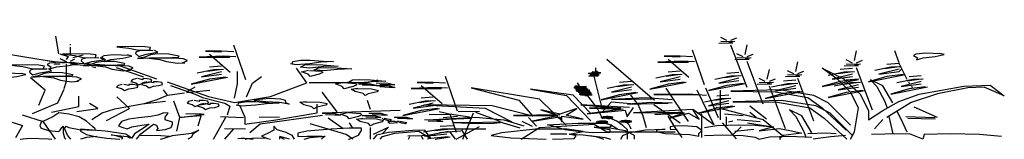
# Model space of a CAD drawing. Header units: metres. Extents: x 140889 to 142041, y 457117 to 459235.
# Tile 31 of 38: x 141812.1957 to 141812.948, y 457258.9389 to 457259.0303. Entities that reach past the tile are written whole.
import ezdxf

# ---------------------------------------------------------------- set-up
doc = ezdxf.new("R2010")
doc.units = ezdxf.units.M
doc.layers.get('0').update_dxf_attribs({"color": 251, "linetype": 'CONTINUOUS'})
doc.layers.add('6.3-PLANTSOEN_TYPE 1', color=251, linetype='CONTINUOUS')

# ---------------------------------------------------------------- blocks, each defined once
blk = doc.blocks.new('A$C068858C7')
at = {"layer": '6.3-PLANTSOEN_TYPE 1'}
for p, q in [((4469.7, 1575.8), (4454.2, 1622.2)), ((4480, 1580.9), (4495.5, 1617)), ((4485.2, 1555.2), (4454.2, 1560.3)), ((4474.8, 1544.9), (4490.3, 1565.5)), ((4485.2, 1534.6), (4449, 1529.4)), ((2798.2, 1498.9), (2798.2, 1515)), ((4516.1, 1359.3), (4521.3, 1508.8)), ((3244.7, 971.3), (3213.8, 1502.2)), ((4521.3, 854.1), (4480, 1503.6)), ((2798.2, 1348.6), (2798.2, 1472.1)), ((3182.8, 1409.4), (3141.6, 1409.4)), ((3141.6, 1409.4), (3182.8, 1399.1)), ((3213.8, 1399.1), (3182.8, 1409.4)), ((4413, 895.4), (4382, 1426.3)), ((4794.7, 1266.5), (4799.8, 1416)), ((4908.2, 1233.7), (4897.9, 1419.3)), ((2792.9, 1321.7), (2771.4, 1364.7)), ((4510.9, 1323.2), (4495.5, 1369.6)), ((4521.3, 1328.4), (4536.7, 1364.4)), ((2803.6, 1311), (2830.5, 1353.9)), ((3188, 1332.1), (3126.1, 1316.6)), ((3218.9, 1321.8), (3188, 1332.1)), ((4351, 1333.5), (4309.8, 1333.5)), ((4309.8, 1333.5), (4351, 1323.2)), ((4382, 1323.2), (4351, 1333.5)), ((2787.5, 1284.1), (2792.9, 1327.1)), ((3126.1, 1316.6), (3203.5, 1316.6)), ((4526.4, 1302.6), (4495.5, 1307.7)), ((4516.1, 1292.3), (4531.6, 1312.9)), ((2787.5, 1246.5), (2771.4, 1294.9)), ((2798.2, 1257.3), (2809, 1294.9)), ((4526.4, 1282), (4490.3, 1276.8)), ((2782.1, 1225.1), (2739.1, 1262.7)), ((4356.2, 1256.2), (4294.3, 1240.7)), ((4387.1, 1245.9), (4356.2, 1256.2)), ((4789.5, 1230.4), (4774, 1276.8)), ((4799.8, 1235.6), (4815.3, 1271.7)), ((4294.3, 1240.7), (4371.7, 1240.7)), ((4562.5, 601.5), (4521.3, 1251)), ((4645.1, 1101.6), (4650.2, 1251)), ((2771.4, 1209), (2755.2, 1209)), ((2787.5, 951.2), (2787.5, 1214.3)), ((2798.2, 1214.3), (2814.3, 1225.1)), ((4805, 1209.8), (4774, 1215)), ((4794.7, 1199.5), (4810.1, 1220.1)), ((4908.2, 1223.4), (4877.2, 1207.9)), ((4928.8, 981.1), (4908.2, 1223.4)), ((2803.6, 1203.6), (2841.2, 1198.2)), ((3182.8, 1182.6), (3151.9, 1167.1)), ((4805, 1189.2), (4768.9, 1184)), ((2852, 1176.7), (2862.7, 1160.6)), ((2914.6, 1160.5), (2983.7, 1016)), ((4135.6, 1105.7), (4135.6, 1156.6)), ((4841.1, 508.8), (4799.8, 1158.3)), ((4887.6, 1166.7), (4846.3, 1115.1)), ((4908.2, 1171.8), (4872.1, 1140.9)), ((4913.3, 1171.8), (4887.6, 1166.7)), ((3182.8, 1131.1), (3146.7, 1100.1)), ((3188, 1131.1), (3162.2, 1125.9)), ((4572.8, 983), (4578, 1132.5)), ((4789.5, 1147.9), (4758.6, 1132.5)), ((4908.2, 1135.7), (4856.6, 1058.4)), ((4908.2, 1099.7), (4913.3, 1130.6)), ((3162.2, 1125.9), (3120.9, 1074.4)), ((4139.9, 1101.5), (4135.6, 1105.7)), ((4351, 1106.7), (4320.1, 1091.2)), ((4639.9, 1065.5), (4624.4, 1111.9)), ((4650.2, 1070.6), (4665.7, 1106.7)), ((3182.8, 1095), (3131.3, 1017.7)), ((4116.5, 1069.6), (4148.4, 1080.2)), ((4125, 1078.1), (4142, 1090.8)), ((4148.4, 1080.2), (4125, 1078.1)), ((4127.1, 1093), (4139.9, 1101.5)), ((4142, 1090.8), (4127.1, 1093)), ((4500.6, 1086.1), (4469.7, 1070.6)), ((4768.9, 1091.2), (4727.6, 1039.7)), ((4789.5, 1096.4), (4753.4, 1065.5)), ((4794.6, 1096.4), (4768.9, 1091.2)), ((4856.6, 1058.4), (4908.2, 1099.7)), ((3131.3, 1017.7), (3182.8, 1058.9)), ((4144.1, 1069.6), (4116.5, 1069.6)), ((4120.8, 1063.3), (4144.1, 1069.6)), ((4144.1, 1061.1), (4120.8, 1063.3)), ((4120.8, 1054.8), (4144.1, 1061.1)), ((4144.1, 1050.5), (4120.8, 1054.8)), ((4351, 1055.2), (4314.9, 1024.2)), ((4356.2, 1055.2), (4330.4, 1050)), ((4645.1, 1034.5), (4660.5, 1055.2)), ((4789.5, 1060.3), (4737.9, 983)), ((4830.8, 945), (4923.7, 1053.3)), ((4918.5, 1053.3), (4877.2, 1022.3)), ((4118.6, 1029.3), (4142, 1031.4)), ((4131.4, 1027.2), (4118.6, 1029.3)), ((4120.8, 1044.2), (4144.1, 1050.5)), ((4142, 1039.9), (4120.8, 1044.2)), ((4122.9, 1033.5), (4142, 1039.9)), ((4142, 1031.4), (4122.9, 1033.5)), ((4330.4, 1050), (4289.1, 998.5)), ((4480, 1029.4), (4438.7, 977.8)), ((4500.6, 1034.5), (4464.5, 1003.6)), ((4505.8, 1034.5), (4480, 1029.4)), ((4655.4, 1044.9), (4624.4, 1050)), ((4964.9, 1034.5), (4933.9, 1019.1)), ((3105.5, 904.3), (3198.3, 1012.5)), ((3193.2, 1012.5), (3151.9, 981.6)), ((3784, 493.9), (3753.1, 1024.9)), ((4150.5, 581.5), (4131.4, 1027.2)), ((4351, 1019.1), (4299.5, 941.8)), ((4655.4, 1024.2), (4619.3, 1019.1)), ((4737.9, 983), (4789.5, 1024.2)), ((4877.2, 1022.3), (4830.8, 945)), ((2733.8, 811.6), (2696.1, 999.6)), ((3151.9, 981.6), (3105.5, 904.3)), ((4299.5, 941.8), (4351, 983)), ((4500.6, 998.5), (4449, 921.1)), ((4567.7, 946.9), (4552.2, 993.3)), ((4578, 952.1), (4593.5, 988.1)), ((4691.5, 343.8), (4650.2, 993.3)), ((4805, 983), (4774, 967.5)), ((4964.9, 983), (4928.8, 952.1)), ((4970, 983), (4944.2, 977.8)), ((4449, 921.1), (4500.6, 962.4)), ((4645.1, 967.5), (4614.1, 952.1)), ((4712.1, 869.6), (4805, 977.8)), ((4799.8, 977.8), (4758.6, 946.9)), ((4944.2, 977.8), (4903, 926.3)), ((2782.1, 838.5), (2787.5, 951.2)), ((3722.1, 932.1), (3680.8, 932.1)), ((3680.8, 932.1), (3722.1, 921.8)), ((3753.1, 921.8), (3722.1, 932.1)), ((4227.2, 946.9), (4196.3, 931.4)), ((4273.7, 828.4), (4366.5, 936.6)), ((4361.4, 936.6), (4320.1, 905.7)), ((4583.2, 926.3), (4552.2, 931.4)), ((4572.8, 916), (4588.3, 936.6)), ((4758.6, 946.9), (4712.1, 869.6)), ((4805, 931.4), (4768.9, 900.5)), ((4810.1, 931.4), (4784.3, 926.3)), ((4964.9, 946.9), (4913.3, 869.6)), ((4932.7, 944.7), (4935, 914)), ((4088.9, 925.3), (4093.2, 878.6)), ((4320.1, 905.7), (4273.7, 828.4)), ((4423.2, 807.7), (4516.1, 916)), ((4510.9, 916), (4469.7, 885.1)), ((4583.2, 905.7), (4547, 900.5)), ((4624.4, 910.8), (4583.2, 859.3)), ((4645.1, 916), (4609, 885)), ((4650.2, 916), (4624.4, 910.8)), ((4784.3, 926.3), (4743.1, 874.7)), ((4913.3, 869.6), (4964.9, 910.8)), ((3052.9, 884.1), (3115.8, 752.1)), ((4093.2, 878.6), (4082.5, 874.4)), ((4206.6, 890.2), (4165.3, 838.7)), ((4227.2, 895.4), (4191.1, 864.4)), ((4232.4, 895.4), (4206.6, 890.2)), ((4469.7, 885.1), (4423.2, 807.7)), ((4645.1, 879.9), (4593.5, 802.6)), ((4805, 895.4), (4753.4, 818)), ((4939.8, 878.6), (4942.1, 852.6)), ((3093.7, 790.2), (3115.2, 865.3)), ((3727.3, 854.8), (3665.4, 839.3)), ((3758.2, 844.5), (3727.3, 854.8)), ((4112.3, 870.1), (4080.4, 857.4)), ((4080.4, 857.4), (4112.3, 857.4)), ((4082.5, 874.4), (4112.3, 870.1)), ((4112.3, 857.4), (4082.5, 842.5)), ((4227.2, 859.3), (4175.7, 782)), ((4619.3, 225.2), (4578, 874.7)), ((4753.4, 818), (4805, 859.3)), ((4887.5, 756.2), (4980.4, 864.4)), ((4975.2, 864.4), (4933.9, 833.5)), ((2766, 618.3), (2782.1, 827.7)), ((3665.4, 839.3), (3742.7, 839.3)), ((4078.3, 736.4), (3970, 829.8)), ((3970, 829.8), (4061.3, 734.3)), ((4082.5, 842.5), (4114.4, 842.5)), ((4114.4, 842.5), (4084.7, 831.9)), ((4084.7, 831.9), (4116.5, 825.6)), ((4371.7, 333.5), (4314.9, 843.8)), ((4415, 851.2), (4447.2, 394.8)), ((4593.5, 802.6), (4645.1, 843.8)), ((4933.9, 833.5), (4887.5, 756.2)), ((2717.6, 586.1), (2733.8, 811.6)), ((3045.4, 736.5), (3034.6, 817)), ((3093.7, 779.4), (3152.8, 811.6)), ((4116.5, 825.6), (4084.7, 815)), ((4084.7, 815), (4120.8, 812.8)), ((4120.8, 812.8), (4086.8, 800.1)), ((4175.7, 782), (4227.2, 823.2)), ((4393.5, 819), (4436.5, 287.4)), ((4452.6, 813.6), (4452.6, 362.6)), ((4727.6, 704.6), (4820.4, 812.9)), ((4815.3, 812.9), (4774, 782)), ((4086.8, 800.1), (4120.8, 798)), ((4120.8, 798), (4091, 785.3)), ((4091, 785.3), (4122.9, 783.1)), ((4122.9, 783.1), (4095.3, 770.4)), ((4567.7, 689.2), (4660.5, 797.4)), ((4655.4, 797.4), (4614.1, 766.5)), ((4774, 782), (4727.6, 704.6)), ((3045.4, 736.5), (3088.4, 774.1)), ((4125, 770.4), (4093.2, 755.5)), ((4093.2, 755.5), (4125, 755.5)), ((4095.3, 770.4), (4125, 770.4)), ((4125, 755.5), (4097.4, 742.8)), ((4149.9, 668.6), (4242.7, 776.8)), ((4237.6, 776.8), (4196.3, 745.9)), ((4371.7, 756.2), (4284, 751)), ((4418.1, 735.6), (4371.7, 756.2)), ((4614.1, 766.5), (4567.7, 689.2)), ((3018.5, 672), (3045.4, 736.5)), ((3115.8, 752.1), (3134.6, 701.9)), ((4061.3, 734.3), (4122.9, 346)), ((4122.9, 458.4), (4078.3, 736.4)), ((4097.4, 742.8), (4127.1, 744.9)), ((4127.1, 744.9), (4108, 732.2)), ((4108, 732.2), (4116.5, 732.2)), ((4114.4, 730.1), (4139.9, 528.5)), ((4196.3, 745.9), (4149.9, 668.6)), ((4284, 751), (4397.5, 745.9)), ((4474.8, 740.7), (4443.9, 725.3)), ((2819.7, 564.6), (2819.7, 720.3)), ((2948.7, 532.4), (2916.4, 709.6)), ((3722.1, 705.3), (3691.2, 689.8)), ((3134.6, 701.9), (3191.2, 613.9)), ((4263.4, 699.5), (4175.7, 673.7)), ((4175.7, 673.7), (4278.8, 684)), ((4330.4, 668.6), (4263.4, 699.5)), ((4454.2, 684), (4412.9, 632.5)), ((4474.8, 689.2), (4438.7, 658.2)), ((4480, 689.2), (4454.2, 684)), ((2986.3, 607.6), (3018.5, 672)), ((3722.1, 653.7), (3686, 622.8)), ((3727.3, 653.7), (3701.5, 648.6)), ((4474.8, 653.1), (4423.3, 575.8)), ((2980.9, 602.2), (3040, 645.2)), ((3701.5, 648.6), (3660.2, 597)), ((4154.7, 496.6), (4176, 636.7)), ((4176, 636.7), (4224.8, 611.2)), ((4278.8, 627.3), (4216.9, 601.5)), ((4330.4, 617), (4278.8, 627.3)), ((2701.5, 457.3), (2766, 618.3)), ((2868.1, 532.4), (2846.6, 607.6)), ((2911.1, 527.1), (2980.9, 602.2)), ((3191.2, 613.9), (3203.8, 569.9)), ((3722.1, 617.7), (3670.5, 540.3)), ((4216.9, 601.5), (4320.1, 617)), ((4423.3, 575.8), (4474.8, 617)), ((3670.5, 540.3), (3722.1, 581.6)), ((4221.6, 550.5), (4098, 588.1)), ((4098, 588.1), (4200.1, 539.8)), ((4351, 312.9), (4284, 591.2)), ((2749.9, 478.7), (2819.7, 564.6)), ((3203.8, 569.9), (3197.5, 431.7)), ((4397.5, 462.4), (4490.3, 570.6)), ((4485.2, 570.6), (4443.9, 539.7)), ((4570.8, 373.3), (4527.9, 572)), ((5006, 400.2), (4946.9, 555.9)), ((2814.3, 489.5), (2868.1, 532.4)), ((2878.8, 468), (2911.1, 527.1)), ((2889.6, 349.9), (2948.7, 532.4)), ((3644.7, 426.9), (3737.6, 535.2)), ((3732.4, 535.2), (3691.2, 504.3)), ((4087.3, 534.4), (4044.3, 448.5)), ((4060.4, 432.4), (4087.3, 534.4)), ((4200.1, 539.8), (4119.5, 539.8)), ((4119.5, 539.8), (4205.5, 523.7)), ((4139.9, 528.5), (4152.6, 375.7)), ((4216.2, 405.6), (4232.3, 550.5)), ((4443.9, 539.7), (4397.5, 462.4)), ((3691.2, 504.3), (3644.7, 426.9)), ((4044.3, 448.5), (3995.9, 512.9)), ((3995.9, 512.9), (4033.5, 443.1)), ((4205.5, 523.7), (4114.1, 453.9)), ((4114.1, 453.9), (4210.8, 507.6)), ((4210.8, 507.6), (4216.2, 405.6)), ((4382.8, 518.3), (4232.3, 470)), ((4436.5, 287.4), (4382.8, 518.3)), ((4398.9, 373.3), (4382.8, 518.3)), ((4232.3, 470), (4355.9, 480.7)), ((4355.9, 480.7), (4286.1, 443.1)), ((2852, 366), (2878.8, 468)), ((4286.1, 443.1), (4361.3, 470)), ((4361.3, 470), (4323.7, 389.4)), ((4323.7, 389.4), (4372, 464.6)), ((4372, 464.6), (4398.9, 373.3)), ((4544, 394.8), (4527.9, 475.4)), ((4044.3, 437.8), (3926.1, 427)), ((3926.1, 427), (4038.9, 421.7)), ((4103.4, 373.3), (4060.4, 432.4)), ((4511.7, 421.7), (4463.4, 448.5)), ((3179.7, 408.9), (3238.8, 398.2)), ((4038.9, 421.7), (3974.4, 341.1)), ((3974.4, 341.1), (4044.3, 405.6)), ((4044.3, 405.6), (4049.7, 330.4)), ((4049.7, 330.4), (4049.7, 416.3)), ((4049.7, 416.3), (4103.4, 373.3)), ((4468.7, 266), (4468.7, 405.6)), ((4925.4, 410.9), (5000.7, 400.2)), ((4930.8, 389.4), (5000.7, 378.7)), ((4554.7, 330.4), (4495.6, 362.6)), ((4474.1, 330.4), (4484.9, 346.5)), ((4161.6, 313.9), (4180.5, 266)), ((4215.2, 320), (4219.8, 291)), ((4576.2, 260.6), (4522.5, 308.9)), ((4219.8, 291), (4223.3, 248.7)), ((3772.5, 269.5), (3739.8, 258.2)), ((4180.5, 266), (4191.2, 223.7)), ((4484.9, 131.7), (4506.4, 255.2)), ((3190.5, 226.4), (3244.2, 221)), ((4223.3, 248.7), (4224.9, 222.7)), ((3744.6, 216), (3696.8, 170.4)), ((3765.7, 218.4), (3725.8, 192.5)), ((3770.8, 217.7), (3744.6, 216)), ((3770.3, 223), (3856.2, 223)), ((4490.2, 190.8), (4538.6, 217.6)), ((3760.9, 182.6), (3699.6, 112.8)), ((3738, 169.3), (3791.8, 190.8)), ((3657.4, 115.6), (3727.3, 126.4)), ((3699.6, 112.8), (3756.2, 146.8)), ((3224.5, 76), (3294.3, 86.8)), ((3233.4, 86.8), (3263.6, 64.2)), ((3760.3, 99.5), (3715.3, 74.3)), ((3726.6, 64.2), (3765.4, 98.8)), ((3715.3, 74.3), (3707.2, 64.2))]:
    blk.add_line(p, q, dxfattribs=at)
for points in [[(3017.6, 981.2), (2925.3, 1179), (2753.9, 1244.8), (2608.8, 1389.8), (2542.8, 1574.4), (2542.8, 1732.5), (2450.5, 1772.1), (2410.9, 1890.7)], [(2768.6, 1367), (2760.9, 1636.5)], [(3000, 1431.4), (3002.2, 1464.5), (2987.5, 1476.8), (2959.4, 1481.5), (2916.2, 1478.4), (2947, 1455.9), (2972.1, 1423.4), (3000.6, 1427.8)], [(3008.8, 1418.8), (2975.6, 1416.9), (2965.2, 1400.9), (2963.9, 1372.5), (2972.2, 1329.9), (2990.8, 1363.2), (3020.1, 1392.1), (3012.2, 1419.8)], [(5014.9, 1372.9), (4975.9, 1381.7), (4951.2, 1367.6), (4945.5, 1344.6), (4955, 1307.7), (4952.6, 1280.8), (4969.6, 1310), (5000.3, 1330.8), (5022.9, 1361.4), (5011.7, 1378.6)], [(2861.7, 1318.3), (2863.8, 1351.4), (2849.2, 1363.7), (2821.1, 1368.4), (2777.9, 1365.4), (2808.7, 1342.8), (2833.8, 1310.3), (2862.3, 1314.7)], [(2946.3, 1345.9), (2907.3, 1354.7), (2882.6, 1340.6), (2876.9, 1317.6), (2886.4, 1280.6), (2884, 1253.7), (2901, 1283), (2931.7, 1303.8), (2954.3, 1334.4), (2943.1, 1351.6)], [(3074.2, 1333), (3048.3, 1363.4), (3020, 1367), (3001.7, 1352), (2987.1, 1316.7), (2969.1, 1296.6), (3000.2, 1309.8), (3037.3, 1308), (3073.7, 1318.9), (3075.1, 1339.4)], [(3205.1, 1083.2), (3152.2, 1357.8)], [(2870.5, 1305.7), (2837.3, 1303.8), (2826.9, 1287.8), (2825.6, 1259.4), (2833.8, 1216.8), (2852.5, 1250.1), (2881.7, 1279), (2873.9, 1306.7)], [(3082.9, 1230.7), (3096.1, 1268.4), (3084.9, 1294.5), (3062.7, 1302.8), (3024.9, 1297.7), (2998.5, 1303.1), (3025.6, 1282.8), (3042.7, 1249.9), (3070.5, 1224), (3088.9, 1233.1)], [(4285.1, 659.5), (4164.2, 1281.9)], [(4373.3, 1007.3), (4320.4, 1281.9)], [(2935.8, 1219.9), (2909.9, 1250.3), (2881.7, 1253.9), (2863.4, 1238.9), (2848.8, 1203.6), (2830.8, 1183.5), (2861.9, 1196.7), (2899, 1194.9), (2935.3, 1205.8), (2936.8, 1226.3)], [(3363, 1214.3), (3364.6, 1254.3), (3384.6, 1274.5), (3408.3, 1274), (3441.5, 1255.4), (3468.1, 1250.7), (3435.5, 1241.8), (3407.4, 1217.5), (3372.1, 1203.6), (3358.3, 1218.8)], [(2807.9, 1232.8), (2769, 1241.6), (2744.2, 1227.5), (2738.6, 1204.5), (2748, 1167.6), (2745.7, 1140.7), (2762.7, 1169.9), (2793.4, 1190.7), (2816, 1221.3), (2804.8, 1238.5)], [(3384.6, 1170.3), (3394.8, 1201.9), (3413, 1207.9), (3440.8, 1202), (3479.9, 1183.2), (3442.9, 1173.6), (3407.6, 1152.6), (3382.8, 1167.2)], [(2729.7, 1148.7), (2731.8, 1181.8), (2717.1, 1194.1), (2689.1, 1198.8), (2645.8, 1195.7), (2676.7, 1173.2), (2701.8, 1140.7), (2730.2, 1145.1)], [(2944.5, 1117.6), (2957.8, 1155.3), (2946.6, 1181.4), (2924.4, 1189.7), (2886.6, 1184.6), (2860.2, 1190), (2887.3, 1169.7), (2904.4, 1136.8), (2932.2, 1110.9), (2950.6, 1120)], [(3419.6, 1125.5), (3429.8, 1157.1), (3447.9, 1163.1), (3475.8, 1157.2), (3514.8, 1138.4), (3477.9, 1128.8), (3442.6, 1107.8), (3417.8, 1122.4)], [(2738.4, 1136.1), (2705.3, 1134.2), (2694.9, 1118.2), (2693.5, 1089.7), (2701.8, 1047.2), (2720.5, 1080.5), (2749.7, 1109.3), (2741.9, 1137.1)], [(3044, 941.7), (3149.5, 717.6), (3215.5, 625.4), (3307.8, 717.6), (3400.1, 928.5), (3373.7, 1152.6)], [(4784.7, 64.2), (4794.7, 178.8), (4805, 544.8), (4784.3, 787.1), (4753.4, 972.7), (4712.1, 1153.1), (4768.9, 983), (4789.5, 859.3), (4810.1, 751), (4830.8, 498.4), (4830.8, 364.4), (4866.9, 503.6), (4908.1, 642.8), (4959.7, 756.2), (5073.2, 874.7), (5140.3, 890.2), (5176.4, 730.4), (5124.8, 859.3), (5083.5, 849), (5006.1, 761.3), (4939.1, 627.3), (4877.2, 395.3)], [(3406.8, 1117), (3436.9, 1103.1), (3440.7, 1084.3), (3431.5, 1057.4), (3408.2, 1020.9), (3403.1, 1058.7), (3386.5, 1096.3), (3404, 1119.2)], [(2803.8, 1050.3), (2777.9, 1080.7), (2749.7, 1084.3), (2731.4, 1069.2), (2716.8, 1034), (2698.7, 1013.9), (2729.9, 1027.1), (2766.9, 1025.3), (2803.3, 1036.2), (2804.7, 1056.7)], [(3215.5, 689.5), (3223.2, 912.8), (3223.2, 1097.6)], [(2675.9, 1063.2), (2636.9, 1072), (2612.2, 1057.9), (2606.6, 1034.9), (2616, 997.9), (2613.7, 971), (2630.7, 1000.3), (2661.4, 1021.1), (2683.9, 1051.6), (2672.8, 1068.9)], [(2812.5, 947.9), (2825.8, 985.6), (2814.6, 1011.8), (2792.4, 1020), (2754.6, 1014.9), (2728.2, 1020.4), (2755.2, 1000.1), (2772.4, 967.2), (2800.1, 941.3), (2818.5, 950.4)], [(3246.3, 712.6), (3261.7, 920.5), (3284.8, 1020.6)], [(2966, 989.9), (2955.2, 971.9), (2951.6, 948.5), (2964.2, 926.9), (2971.4, 896.3), (2982.2, 921.5), (2994.8, 930.5), (3005.6, 948.5), (3003.8, 979.1), (2993, 988.1), (2982.2, 989.9), (2982.2, 971.9), (2969.6, 989.9)], [(3405.9, 929.3), (3553.5, 929.3), (3580.5, 970.7)], [(3506.2, 938.7), (3516.4, 970.3), (3534.6, 976.3), (3562.4, 970.4), (3601.5, 951.6), (3564.5, 942), (3529.2, 921), (3504.4, 935.6)], [(4892.7, 622.2), (4866.9, 879.9), (4835.9, 972.7), (4851.4, 869.6), (4872, 642.8), (4877.2, 555.1)], [(2993, 943.1), (2982.2, 925.1), (2978.6, 901.7), (2991.2, 880.1), (2998.4, 849.5), (3009.2, 874.7), (3021.8, 883.7), (3032.6, 901.7), (3030.8, 932.3), (3020, 941.3), (3009.2, 943.1), (3009.2, 925.1), (2996.6, 943.1)], [(3493.5, 930.2), (3523.6, 916.3), (3527.4, 897.5), (3518.2, 870.6), (3494.8, 834.1), (3489.7, 871.9), (3473.1, 909.5), (3490.6, 932.4)], [(3531.9, 913.1), (3562.5, 911.3), (3578.7, 884.3), (3564.3, 884.3), (3540.9, 889.7)], [(3576.9, 923.9), (3607.5, 922.1), (3623.7, 895.1), (3609.3, 895.1), (3585.9, 900.5)], [(2930, 901.7), (2919.2, 883.7), (2915.6, 860.3), (2928.2, 838.7), (2935.4, 808.1), (2946.2, 833.3), (2958.8, 842.3), (2969.6, 860.3), (2967.8, 890.9), (2957, 899.9), (2946.2, 901.7), (2946.2, 883.7), (2933.6, 901.7)], [(3576.9, 886.1), (3607.5, 884.3), (3623.7, 857.3), (3609.3, 857.3), (3585.9, 862.7)], [(3744.4, 605.8), (3691.5, 880.5)], [(3524.8, 839.4), (3564.3, 833.3), (3582.1, 811.1), (3578.8, 787.6), (3556.5, 756.7), (3548.8, 730.8), (3543.7, 764.3), (3522.8, 794.9), (3513.1, 831.6), (3529.8, 843.5)], [(4060.8, 281.5), (3992.8, 677.1), (3818.9, 851), (3939.9, 659.5), (3975.2, 417.6), (3871.8, 573.8), (3698, 591.5), (3854.2, 538.5), (3922.2, 331.9)], [(4784.3, 281.9), (4727.6, 622.2), (4691.5, 735.6), (4603.8, 818), (4480, 797.4), (4593.5, 792.3), (4676, 704.6), (4712.1, 544.8), (4774, 204.6)], [(3477.4, 481.7), (3438.9, 781.9)], [(4265.2, 239.8), (4256.7, 416), (4243.9, 596.4), (4224.8, 736.4)], [(3270.4, 671.7), (3305.7, 690.5), (3333.3, 683.4), (3344.8, 662.7), (3345.4, 624.6), (3354.8, 599.3), (3330.7, 623), (3295.5, 634.9), (3265.7, 658.5), (3271.9, 678)], [(3109.8, 656.8), (3099, 638.8), (3095.4, 615.4), (3108, 593.8), (3115.2, 563.2), (3126, 588.4), (3138.6, 597.4), (3149.4, 615.4), (3147.6, 646), (3136.8, 655), (3126, 656.8), (3126, 638.8), (3113.4, 656.8)], [(3562.1, 520.2), (3554.4, 658.7)], [(4789.5, 122.1), (4732.8, 462.4), (4696.7, 575.8), (4609, 658.2), (4485.2, 637.6), (4598.6, 632.5), (4681.2, 544.8), (4717.3, 385), (4775.7, 64.2)], [(3069.1, 189.1), (3076.8, 397), (3061.4, 643.3)], [(3224.7, 579.8), (3226.3, 619.7), (3246.3, 639.9), (3269.9, 639.4), (3303.2, 620.8), (3329.8, 616.1), (3297.2, 607.2), (3269.1, 582.9), (3233.8, 569), (3220, 584.2)], [(3394.1, 636.7), (3433.6, 630.5), (3451.4, 608.3), (3448.2, 584.9), (3425.8, 554), (3418.1, 528.1), (3413, 561.5), (3392.1, 592.2), (3382.4, 628.9), (3399.1, 640.8)], [(3136.8, 610), (3126, 592), (3122.4, 568.6), (3135, 547), (3142.2, 516.4), (3153, 541.6), (3165.6, 550.6), (3176.4, 568.6), (3174.6, 599.2), (3163.8, 608.2), (3153, 610), (3153, 592), (3140.4, 610)], [(3228.7, 585.8), (3241.9, 401.3), (3241.9, 295.9), (3321, 361.8), (3426.5, 467.2), (3426.5, 599)], [(4441.4, 556.2), (4562.3, 367.2), (4615.2, 107.6)], [(3439.7, 467.2), (3637.5, 506.8)], [(4686.3, 163.4), (4660.5, 421.1), (4629.6, 513.9), (4645.1, 410.8), (4665.7, 184), (4670.9, 96.4)], [(3814.6, 400.5), (3763, 446.9), (3737.2, 483)], [(3839.5, 489.4), (3785.6, 481.7)], [(4928.8, 173.7), (4913.3, 374.7), (4903, 498.4)], [(2572.7, 466.2), (2676.1, 274.7), (2658.4, 85.7)], [(2799.3, 64.2), (2790.5, 125.6), (2783.1, 225.9), (2786.8, 263), (2794.2, 240.7), (2820.2, 211), (2861.1, 203.6), (2861.1, 222.2), (2853.7, 259.3), (2838.8, 341), (2820.2, 404.1), (2794.2, 445), (2768.2, 467.2), (2753.3, 404.1), (2738.5, 363.3), (2723.6, 326.1), (2719.9, 266.7), (2723.6, 233.3), (2742.2, 196.2), (2768.2, 181.3), (2771.9, 199.9), (2775.6, 244.5), (2779.3, 263), (2779.3, 159.1), (2783.1, 84.8), (2786.5, 64.2)], [(2966.3, 64.2), (2976.8, 147.8), (3009.5, 295), (3017.1, 277.9), (3020.9, 225.9), (3017.1, 196.2), (3039.4, 214.8), (3054.3, 244.5), (3058, 296.4), (3058, 326.1), (3039.4, 359.6), (3039.4, 400.4), (3046.9, 463.5), (3035.7, 467.2), (3020.9, 433.8), (3002.3, 411.5), (2972.5, 393), (2946.5, 370.7), (2928, 333.6), (2920.5, 266.7), (2931.7, 240.7), (2942.8, 222.2), (2954, 255.6), (2980, 277.9), (2998.6, 296.4), (2983.7, 233.3), (2961.4, 147.9), (2954, 81.1), (2939.1, 140.5), (2887.1, 188.8), (2823.9, 218.5), (2823.9, 185), (2838.8, 136.8), (2861.1, 107.1), (2890.8, 77.4), (2923.9, 64.2)], [(3123, 266.1), (3130.7, 420.1), (3076.8, 397), (3138.4, 443.2), (3092.2, 450.9), (3130.7, 458.6)], [(3438.7, 462.4), (3469.3, 460.6), (3485.5, 433.6), (3471.1, 433.6), (3447.7, 439)], [(3506.5, 470.4), (3536.6, 456.5), (3540.4, 437.7), (3531.2, 410.8), (3507.8, 374.3), (3502.8, 412.1), (3486.1, 449.7), (3503.6, 472.6)], [(3557.5, 462.4), (3588.1, 460.6), (3604.3, 433.6), (3589.9, 433.6), (3566.5, 439)], [(3943.5, 235.5), (3892, 323.2), (3804.3, 312.9), (3773.3, 318), (3835.2, 302.6), (3876.5, 307.7), (3892, 318), (3892, 333.5), (3830.1, 472.7)], [(3797.2, 64.2), (3824.1, 466.3)], [(4406.1, 90), (4406.1, 452.9)], [(2760.1, 64.2), (2729, 327.6), (2676.1, 430.9)], [(3439.7, 427.7), (3281.4, 295.9), (3255, 164.1)], [(3541.3, 426.4), (3571.9, 424.6), (3588.1, 397.6), (3573.7, 397.6), (3550.3, 403)], [(3763, 441.7), (3711.4, 436.6)], [(3781.4, 168), (3765.3, 447.2)], [(3162.2, 64.2), (3193.8, 402.2)], [(3330.1, 402.2), (3278.5, 397)], [(3622.3, 403), (3652.9, 401.2), (3669.1, 374.2), (3654.7, 374.2), (3631.3, 379.6)], [(3783.6, 410.8), (3747.5, 390.2)], [(4156.8, 394.5), (4153.5, 392.3), (4150.9, 393.6), (4150, 397.8), (4150.9, 402), (4155.5, 402.9), (4156.8, 402.6), (4155.1, 400), (4156.1, 396.5)], [(4160.3, 405.8), (4159, 408.1), (4154.8, 407.1), (4153.9, 405.8), (4153.5, 403.9), (4155.1, 403.3)], [(4156.8, 402.6), (4159, 405.2), (4164.5, 406.5), (4169.7, 405.8), (4172.6, 403.3), (4173.9, 397.5), (4172.3, 392.9), (4175.2, 390.7), (4178.7, 392), (4180, 397.1), (4178.7, 400.7), (4176.1, 401.3), (4172.9, 400.7)], [(4169, 407.8), (4167.1, 410.7), (4162.9, 410.7), (4160.3, 409.7), (4160.3, 407.8), (4160.6, 405.8)], [(4174.8, 401.7), (4176.8, 404.5), (4174.8, 407.8), (4171.6, 408.7), (4169.3, 407.5), (4169.3, 406.2)], [(4355.7, 90), (4338, 246.2), (4320.4, 417.6)], [(4882.3, 410.8), (4892.7, 147.9)], [(3454.3, 389.3), (3492.8, 227.6)], [(3537.8, 379.6), (3577.3, 373.5), (3595.1, 351.3), (3591.9, 327.8), (3569.5, 296.9), (3561.8, 271.1), (3556.7, 304.5), (3535.8, 335.2), (3526.1, 371.9), (3542.8, 383.8)], [(3597.1, 385), (3615.1, 365.2), (3611.5, 341.8), (3602.5, 354.4), (3595.3, 367), (3591.7, 385)], [(3953.9, 266.5), (3902.3, 354.1), (3830.1, 395.3), (3721.7, 359.3), (3819.7, 385)], [(3984.8, 266.5), (3964.2, 395.3)], [(4163.5, 390.4), (4163.2, 385.2), (4166.8, 382.6), (4172.6, 384.2), (4175.5, 389.1), (4174.2, 392), (4171.6, 393.3), (4166.8, 390.7), (4163.2, 390.7), (4162.9, 386.8), (4158.7, 383.9), (4153.5, 386.5), (4153.2, 390.4), (4155.5, 393.9), (4157.4, 394.5), (4159.3, 392), (4161.9, 391.3)], [(4217.1, 64.2), (4217.1, 130.3), (4217.1, 208.4), (4204.5, 276.5), (4189.4, 339.5), (4171.7, 384.8)], [(3699.7, 365.2), (3730.3, 363.4), (3746.5, 336.4), (3732.1, 336.4), (3708.7, 341.8)], [(4866.9, 369.6), (4846.2, 225.2)], [(3624.1, 336.4), (3606.1, 332.8), (3611.5, 311.2), (3631.3, 322), (3625.9, 336.4)], [(3636.7, 341.8), (3654.7, 322), (3651.1, 298.6), (3642.1, 311.2), (3634.9, 323.8), (3631.3, 341.8)], [(3974.5, 261.3), (3948.7, 333.5)], [(4143.5, 325.8), (4140.3, 323.5), (4137.7, 324.8), (4136.7, 329), (4137.7, 333.2), (4142.2, 334.1), (4143.5, 333.8), (4141.9, 331.2), (4142.9, 327.7)], [(4147.1, 337.1), (4145.8, 339.3), (4141.6, 338.3), (4140.6, 337.1), (4140.3, 335.1), (4141.9, 334.5)], [(4143.5, 333.8), (4145.8, 336.4), (4151.3, 337.7), (4156.4, 337.1), (4159.3, 334.5), (4160.6, 328.7), (4159, 324.1), (4161.9, 321.9), (4165.5, 323.2), (4166.7, 328.3), (4165.5, 331.9), (4162.9, 332.5), (4159.6, 331.9)], [(4155.8, 339), (4153.8, 341.9), (4149.6, 341.9), (4147.1, 340.9), (4147.1, 339), (4147.4, 337.1)], [(4161.6, 332.9), (4163.5, 335.8), (4161.6, 339), (4158.3, 339.9), (4156.1, 338.7), (4156.1, 337.4)], [(4204.2, 332.9), (4200.9, 330.6), (4198.4, 331.9), (4197.4, 336.1), (4198.4, 340.3), (4202.9, 341.3), (4204.2, 341), (4202.6, 338.4), (4203.5, 334.8)], [(4211, 328.7), (4210.6, 323.5), (4214.2, 321), (4220, 322.6), (4222.9, 327.4), (4221.6, 330.3), (4219, 331.6), (4214.2, 329), (4210.6, 329), (4210.3, 325.1), (4206.1, 322.2), (4200.9, 324.8), (4200.6, 328.7), (4202.9, 332.2), (4204.8, 332.9), (4206.8, 330.3), (4209.3, 329.7)], [(4207.7, 344.2), (4206.4, 346.4), (4202.2, 345.5), (4201.3, 344.2), (4200.9, 342.2), (4202.6, 341.6)], [(4204.2, 341), (4206.4, 343.5), (4211.9, 344.8), (4217.1, 344.2), (4220, 341.6), (4221.3, 335.8), (4219.7, 331.3), (4222.6, 329), (4226.1, 330.3), (4227.4, 335.5), (4226.1, 339), (4223.5, 339.7), (4220.3, 339)], [(4216.4, 346.1), (4214.5, 349), (4210.3, 349), (4207.7, 348), (4207.7, 346.1), (4208.1, 344.2)], [(4222.3, 340), (4224.2, 342.9), (4222.3, 346.1), (4219, 347.1), (4216.8, 345.8), (4216.8, 344.5)], [(3508.2, 312.3), (3515.9, 235.3)], [(4234.7, 64.2), (4234.7, 122.7), (4212, 190.8), (4176.8, 231.1), (4131.4, 248.7), (4171.7, 216), (4171.7, 168.1), (4126.4, 163.1), (4091.1, 180.7), (4058.3, 208.4), (4035.6, 248.7), (4013, 284), (4091.1, 311.7), (4159.1, 311.7), (4176.8, 284), (4171.7, 248.7), (4154.1, 243.7), (4136.4, 243.7)], [(4150.3, 321.6), (4149.9, 316.4), (4153.5, 313.8), (4159.3, 315.4), (4162.2, 320.3), (4160.9, 323.2), (4158.3, 324.5), (4153.5, 321.9), (4149.9, 321.9), (4149.6, 318), (4145.4, 315.1), (4140.3, 317.7), (4139.9, 321.6), (4142.2, 325.1), (4144.1, 325.8), (4146.1, 323.2), (4148.7, 322.5)], [(4494.3, 72.3), (4459, 314.3)], [(3517.2, 64.2), (3500.5, 135.2), (3408.1, 296.9)], [(3946.2, 64.2), (3992.8, 246.2), (4131.4, 296.6), (4164.2, 175.7), (4252.4, 175.7), (4338, 175.7)], [(4413, 245.9), (4443.9, 276.8), (4500.6, 287.1), (4541.9, 281.9), (4588.3, 256.2), (4552.2, 194.3), (4603.8, 230.4), (4634.8, 194.3), (4660.5, 158.2), (4639.9, 142.8), (4614.1, 122.1), (4603.8, 75.7), (4606.1, 64.2)], [(3315.6, 266.1), (3315.6, 204.5), (3300.2, 150.6), (3284.8, 112.1), (3300.2, 73.6), (3307.3, 64.2)], [(3315.6, 266.1), (3323.3, 212.2), (3346.4, 173.7), (3361.8, 127.5), (3367.6, 64.2)], [(3780.6, 64.2), (3839.5, 258.4)], [(4200.1, 64.2), (4204.5, 122.7), (4222.1, 168.1), (4262.4, 208.4), (4312.8, 221), (4290.2, 203.4), (4290.2, 180.7), (4312.8, 153), (4375.8, 135.3), (4398.5, 112.7), (4398.5, 153), (4406.1, 198.3), (4393.5, 253.8), (4358.2, 271.4), (4335.5, 266.4), (4325.4, 253.8), (4325.4, 221), (4343.1, 216)], [(3506.4, 64.2), (3508.2, 65.9), (3531.3, 127.5), (3539, 196.8), (3539, 235.3), (3508.2, 235.3), (3462, 219.9), (3400.4, 189.1), (3377.2, 158.3), (3377.2, 104.4), (3400.4, 112.1), (3438.9, 112.1)], [(3562.1, 64.2), (3562.1, 243)], [(3569.8, 142.9), (3608.4, 250.7), (3593, 150.6)], [(3027.5, 64.2), (3028.3, 66.2), (3058, 121.9), (3106.3, 155.3), (3124.9, 203.6), (3110, 140.5), (3106.3, 95.9), (3096.5, 64.2)], [(3190.8, 64.2), (3214.4, 221.7)], [(3586.8, 64.2), (3593, 104.4), (3623.8, 158.3), (3685.4, 189.1), (3716.2, 73.6), (3700.8, 204.5), (3670, 196.8), (3608.4, 166), (3577.5, 127.5), (3569.1, 64.2)], [(3794, 209.8), (3808.5, 64.2)], [(4068.4, 140.4), (4103.7, 180.7), (4063.4, 216), (3982.7, 216), (3897, 163.1), (3869.3, 122.7), (3919.7, 84.9), (4009.8, 64.2)], [(3763, 184), (3777.4, 64.2)], [(4676, 153.1), (4722.4, 163.4), (4748.2, 153.1)], [(2928.2, 64.2), (2931.7, 84.8), (2916.8, 110.8), (2902, 129.3), (2942.8, 103.4), (2950.3, 77.4)], [(2976.3, 125.6), (3028.3, 121.9), (3050.6, 110.8)], [(4062.2, 142.8), (4020.9, 142.8)], [(4025.9, 64.2), (4081, 77.4), (4086, 117.7), (4068.4, 140.4), (4103.7, 130.3), (4136.4, 107.6), (4154.1, 72.3), (4155.9, 64.2)], [(4413, 122.1), (4459.4, 132.4), (4510.9, 122.1), (4541.9, 96.4), (4552.2, 65.4), (4578, 101.5), (4629.6, 111.8), (4686.3, 96.4)], [(5169.2, 109.5), (5113.4, 139.2), (5039.1, 146.7), (4972.2, 139.2), (4968.5, 65), (4935.1, 146.7), (4871.9, 142.9), (4838.5, 135.5)], [(2864.8, 103.4), (2838.8, 88.5), (2823.6, 64.2)], [(3331, 64.2), (3331, 104.4), (3338.7, 73.6), (3342.5, 64.2)], [(3356.2, 64.2), (3331, 104.4)], [(3393.1, 64.2), (3408.1, 89), (3446.6, 112.1), (3438.9, 73.6), (3437, 64.2)], [(3658.9, 64.2), (3662.3, 104.4)], [(3690.8, 122.1), (3695.3, 64.2)], [(4118.9, 122.1), (4160.2, 91.2), (4173.7, 64.2)], [(4771.6, 120.7), (4734.4, 102.1), (4708.4, 83.5), (4689.9, 65)], [(2669.7, 64.2), (2693.9, 77.4), (2742.2, 69.9), (2750.9, 64.2)], [(3242.8, 64.2), (3250.6, 77.4)], [(3257.8, 82.6), (3259.2, 64.2)]]:
    blk.add_lwpolyline(points, dxfattribs=at)

msp = doc.modelspace()

# ---------------------------------------------------------------- block references
at = {"xscale": 0.0003000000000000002, "yscale": 5e-05, "zscale": 0.0008660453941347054, "rotation": 359.9905340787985}
msp.add_blockref('A$C068858C7', (141811.39506, 457258.93589), dxfattribs=at)

doc.saveas('drawing.dxf')
